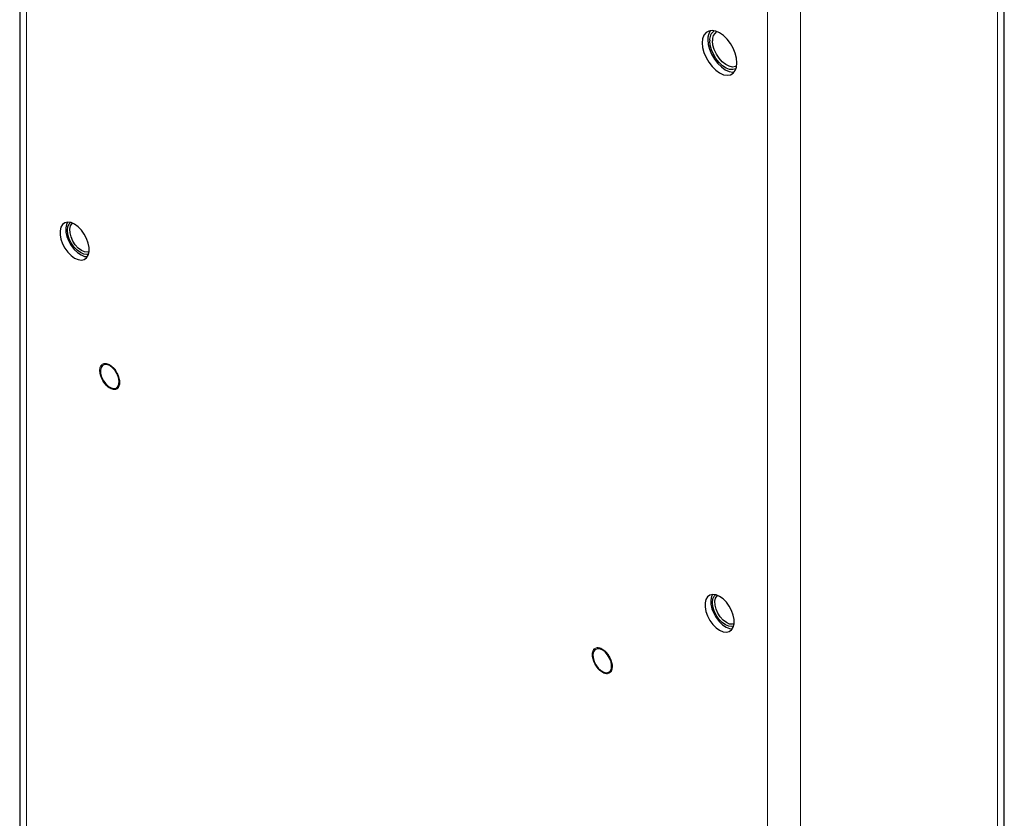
# Model space of a CAD drawing. Header units: millimetres. Extents: x 5 to 418, y 2 to 292.
# Tile 14 of 31: x 265 to 304, y 163 to 196. Entities that reach past the tile are written whole.
import ezdxf

# ---------------------------------------------------------------- set-up
doc = ezdxf.new("R2010")
doc.units = ezdxf.units.MM

msp = doc.modelspace()

# ---------------------------------------------------------------- linework, layer by layer
at = {"color": 7, "linetype": 'Continuous', "lineweight": 25}
for p, q in [((264.5795, 213.7636), (264.5795, 117.9562)), ((304.1585, 100.4298), (304.1585, 207.56))]:
    msp.add_line(p, q, dxfattribs=at)
at = {"color": 7, "linetype": 'Continuous', "lineweight": 18}
for p, q in [((264.8529, 213.3827), (264.8529, 117.5752)), ((303.8852, 100.0488), (303.8852, 207.179)), ((294.6456, 100.3762), (294.6456, 196.1837)), ((295.9656, 196.1837), (295.9656, 100.3762))]:
    msp.add_line(p, q, dxfattribs=at)
at = {"color": 7, "linetype": 'Continuous', "lineweight": 25, "flags": 128}
for points in [[(292.7129, 193.4453), (292.8681, 193.3759), (293.0156, 193.3504), (293.1479, 193.37), (293.2583, 193.4338), (293.3415, 193.5386), (293.3931, 193.6791), (293.4105, 193.8482), (293.3931, 194.0376), (293.3415, 194.2377), (293.2583, 194.4384), (293.1479, 194.6298), (293.0156, 194.8021), (292.8681, 194.9468), (292.7129, 195.0566), (292.5576, 195.1261), (292.4102, 195.1516), (292.2779, 195.132), (292.1674, 195.0682), (292.0843, 194.9634), (292.0327, 194.8229), (292.0152, 194.6538), (292.0327, 194.4644), (292.0843, 194.2643), (292.1674, 194.0636), (292.2779, 193.8722), (292.4102, 193.6999), (292.5576, 193.5552), (292.7129, 193.4453)], [(292.2415, 194.7844), (292.259, 194.595), (292.3106, 194.3949), (292.3937, 194.1942), (292.5041, 194.0029), (292.6364, 193.8305), (292.7839, 193.6858), (292.9391, 193.576), (293.0944, 193.5065), (293.2418, 193.481), (293.3061, 193.4846)], [(293.376, 193.6177), (293.3662, 193.6124), (293.2503, 193.5797), (293.1176, 193.5902), (292.9753, 193.6434), (292.8311, 193.7364), (292.6927, 193.8641), (292.5676, 194.0198), (292.4625, 194.1949), (292.3831, 194.3801), (292.3337, 194.5654), (292.3169, 194.7408)], [(293.3957, 193.7214), (293.3563, 193.7028), (293.2366, 193.6842), (293.1017, 193.7114), (292.9602, 193.7828), (292.8209, 193.8939), (292.6926, 194.0377), (292.5833, 194.2052), (292.5, 194.3857), (292.4478, 194.5681), (292.43, 194.7408)], [(266.7856, 186.0015), (266.9266, 185.9399), (267.0595, 185.9214), (267.1764, 185.9471), (267.2706, 186.0155), (267.3366, 186.1226), (267.3706, 186.2622), (267.3706, 186.4263), (267.3366, 186.6052), (267.2706, 186.7885), (267.1764, 186.9657), (267.0595, 187.1264), (266.9266, 187.2612), (266.7856, 187.3624), (266.6446, 187.424), (266.5118, 187.4425), (266.3949, 187.4168), (266.3007, 187.3484), (266.2347, 187.2413), (266.2007, 187.1017), (266.2007, 186.9376), (266.2347, 186.7587), (266.3007, 186.5754), (266.3949, 186.3982), (266.5118, 186.2375), (266.6446, 186.1027), (266.7856, 186.0015)], [(266.5038, 187.4422), (266.4624, 187.3562), (266.434, 187.2118), (266.4397, 187.0446), (266.4792, 186.8643), (266.5502, 186.6812), (266.6486, 186.5061), (266.7687, 186.3491), (266.9035, 186.2194), (267.045, 186.1244), (267.1853, 186.0698), (267.3031, 186.0577)], [(267.3516, 186.1657), (267.2806, 186.1498), (267.1555, 186.1621), (267.0213, 186.2192), (266.8871, 186.3171), (266.762, 186.4491), (266.6547, 186.6063), (266.5722, 186.7779), (266.5204, 186.9522), (266.5028, 187.1174), (266.5204, 187.2621), (266.5722, 187.3767), (266.6216, 187.4302)], [(267.3694, 186.2525), (267.3042, 186.2377), (267.1853, 186.2504), (267.0577, 186.3072), (266.931, 186.4039), (266.8144, 186.5333), (266.7167, 186.6859), (266.6451, 186.8503), (266.6048, 187.0143), (266.599, 187.1657), (266.628, 187.2934), (266.6896, 187.3879), (266.7057, 187.4023)], [(268.1998, 181.674), (268.0887, 181.7188), (267.9874, 181.7209), (267.905, 181.6802), (267.8488, 181.6002), (267.8238, 181.4881), (267.8322, 181.3538), (267.8732, 181.2093), (267.9433, 181.0673), (268.0362, 180.9406), (268.1436, 180.8403), (268.256, 180.7754), (268.3635, 180.7517), (268.4563, 180.7712), (268.5264, 180.8322), (268.5675, 180.9293), (268.5759, 181.0539), (268.5509, 181.1949), (268.4947, 181.3398), (268.4123, 181.4757), (268.311, 181.5904), (268.1998, 181.674)], [(292.7129, 171.034), (292.8539, 170.9724), (292.9867, 170.9539), (293.1036, 170.9796), (293.1978, 171.048), (293.2638, 171.1551), (293.2978, 171.2948), (293.2978, 171.4588), (293.2638, 171.6377), (293.1978, 171.8211), (293.1036, 171.9982), (292.9867, 172.1589), (292.8539, 172.2937), (292.7129, 172.3949), (292.5718, 172.4566), (292.439, 172.4751), (292.3221, 172.4494), (292.2279, 172.381), (292.1619, 172.2738), (292.1279, 172.1342), (292.1279, 171.9701), (292.1619, 171.7912), (292.2279, 171.6079), (292.3221, 171.4307), (292.439, 171.27), (292.5718, 171.1352), (292.7129, 171.034)], [(292.4311, 172.4747), (292.3896, 172.3887), (292.3612, 172.2444), (292.3669, 172.0771), (292.4065, 171.8968), (292.4775, 171.7137), (292.5759, 171.5386), (292.696, 171.3816), (292.8307, 171.2519), (292.9723, 171.1569), (293.1125, 171.1023), (293.2303, 171.0903)], [(293.2788, 171.1982), (293.2078, 171.1823), (293.0828, 171.1947), (292.9486, 171.2517), (292.8144, 171.3496), (292.6893, 171.4816), (292.5819, 171.6388), (292.4995, 171.8104), (292.4477, 171.9847), (292.43, 172.1499), (292.4477, 172.2947), (292.4995, 172.4092), (292.5488, 172.4627)], [(293.2967, 171.285), (293.2314, 171.2703), (293.1125, 171.2829), (292.985, 171.3397), (292.8582, 171.4364), (292.7417, 171.5659), (292.644, 171.7184), (292.5723, 171.8828), (292.5321, 172.0468), (292.5263, 172.1983), (292.5552, 172.326), (292.6169, 172.4204), (292.6329, 172.4348)], [(287.9988, 170.2443), (287.8877, 170.2891), (287.7864, 170.2912), (287.704, 170.2505), (287.6478, 170.1705), (287.6227, 170.0584), (287.6312, 169.9241), (287.6722, 169.7796), (287.7423, 169.6376), (287.8352, 169.5109), (287.9426, 169.4106), (288.055, 169.3457), (288.1624, 169.3219), (288.2553, 169.3414), (288.3254, 169.4025), (288.3665, 169.4996), (288.3749, 169.6242), (288.3499, 169.7652), (288.2937, 169.9101), (288.2113, 170.0459), (288.11, 170.1607), (287.9988, 170.2443)]]:
    msp.add_lwpolyline(points, dxfattribs=at)
at = {"color": 7, "linetype": 'Continuous', "lineweight": 25}
for centre, radius, start, end in [((292.8124, 194.8173), 0.5719, 144.66725, 183.29891), ((292.7451, 194.7901), 0.4311, 125.29493, 186.56124), ((292.8123, 194.7885), 0.3852, 124.20343, 187.10875)]:
    msp.add_arc(centre, radius, start, end, dxfattribs=at)
at = {"color": 7, "linetype": 'Continuous', "lineweight": 18}
for points in [[(268.1367, 180.8102), (268.085, 180.8566), (267.9816, 180.9494), (267.8622, 181.15), (267.7936, 181.3594), (267.787, 181.5516), (267.8432, 181.6961), (267.9536, 181.7698), (268.1021, 181.7672), (268.2093, 181.7002), (268.2629, 181.6667)], [(268.2629, 181.6667), (268.3146, 181.6203), (268.4181, 181.5276), (268.5374, 181.327), (268.6061, 181.1176), (268.6127, 180.9254), (268.5565, 180.7809), (268.4461, 180.7072), (268.2976, 180.7097), (268.1903, 180.7767), (268.1367, 180.8102)], [(287.9357, 169.3805), (287.884, 169.4269), (287.7806, 169.5197), (287.6612, 169.7203), (287.5926, 169.9297), (287.586, 170.1219), (287.6422, 170.2664), (287.7525, 170.34), (287.9011, 170.3375), (288.0083, 170.2705), (288.0619, 170.237)], [(288.0619, 170.237), (288.1136, 170.1906), (288.2171, 170.0979), (288.3364, 169.8973), (288.405, 169.6878), (288.4117, 169.4957), (288.3554, 169.3512), (288.2451, 169.2775), (288.0966, 169.28), (287.9893, 169.347), (287.9357, 169.3805)]]:
    msp.add_open_spline(points, degree=3, dxfattribs=at)

doc.saveas('drawing.dxf')
